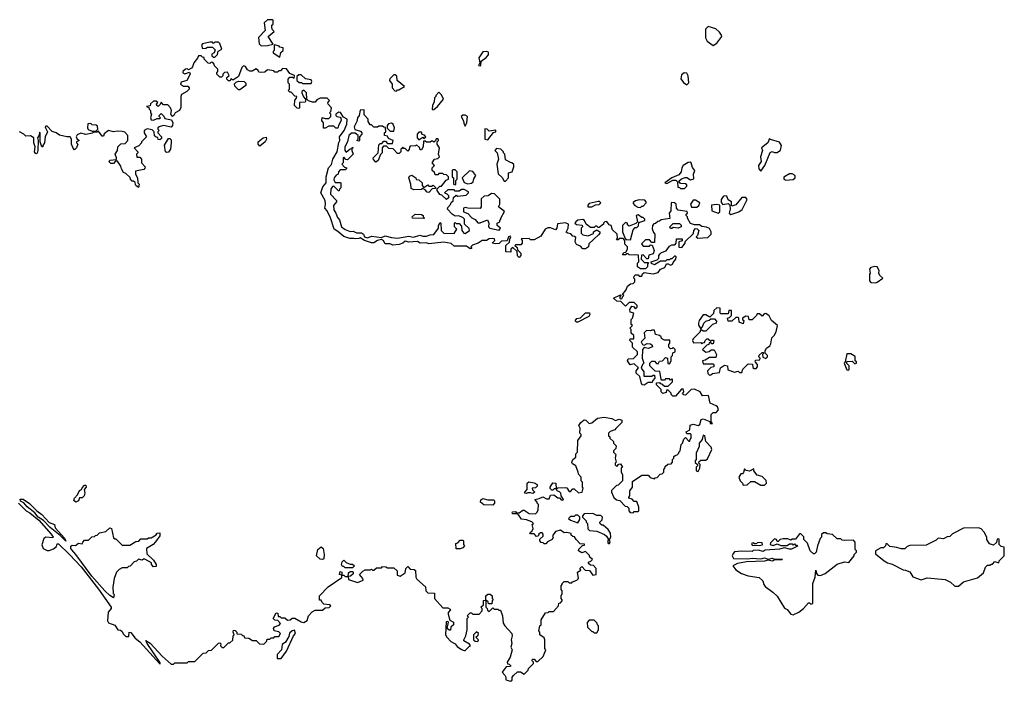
# Model space of a CAD drawing. Extents: x 2494118 to 2687960, y 757339 to 915227.
# Tile 228 of 256: x 2580916 to 2588780, y 840202 to 845490. Entities that reach past the tile are written whole.
import ezdxf

# ---------------------------------------------------------------- set-up
doc = ezdxf.new("R2010")
doc.units = 0

msp = doc.modelspace()

# ---------------------------------------------------------------- linework, layer by layer
at = {"layer": '0CON20XD'}
for points in [[(2582845, 845280), (2582895, 845282.5), (2582940, 845295), (2582900, 845355), (2582950, 845395), (2582935, 845410), (2582930, 845425), (2582930, 845445), (2582940, 845455), (2582940, 845485), (2582935, 845487.5), (2582895, 845490), (2582870, 845465), (2582877.5, 845402.5), (2582822.5, 845347.5), (2582828.3, 845298.3), (2582845, 845280)], [(2586455, 845282.5), (2586485, 845302.5), (2586523.3, 845355), (2586521.2, 845365), (2586505, 845389.2), (2586475, 845415.7), (2586413.9, 845436.1), (2586392.5, 845415), (2586393.6, 845343.6), (2586407, 845317), (2586455, 845282.5)], [(2582475, 845190), (2582497, 845213), (2582501.7, 845238.3), (2582530, 845255), (2582515, 845300), (2582505, 845310), (2582475, 845310), (2582465, 845300), (2582455, 845310), (2582435, 845310), (2582375, 845297.5), (2582367.5, 845285), (2582375, 845260), (2582401.7, 845261.7), (2582415, 845270), (2582455, 845270), (2582478.3, 845248.3), (2582470, 845225), (2582450, 845215), (2582451.7, 845201.7), (2582465, 845190), (2582475, 845190)], [(2582995, 845190), (2583003, 845227), (2583020, 845245), (2583020, 845265), (2582995, 845270), (2582988.3, 845278.3), (2582955, 845290), (2582950, 845285), (2582950, 845245), (2582940, 845235), (2582940, 845225), (2582995, 845190)], [(2585865, 843440), (2585885, 843440), (2585891.7, 843458.3), (2585905, 843470), (2585975, 843460), (2586015, 843470), (2586035, 843497.5), (2586069.3, 843510.7), (2586081.7, 843538.3), (2586095, 843540), (2586115, 843527.5), (2586130, 843535), (2586135, 843550), (2586157.5, 843575), (2586160, 843595), (2586155, 843600), (2586145, 843600), (2586125, 843580), (2586115, 843580), (2586105, 843570), (2586085, 843570), (2586075, 843560), (2586035, 843560), (2585985, 843530), (2585961.7, 843541.7), (2585960, 843555), (2586008.3, 843571.7), (2586020, 843585), (2586020, 843605), (2586031.7, 843618.3), (2586041.7, 843628.3), (2586078.3, 843641.7), (2586105, 843680), (2586125, 843690), (2586148.3, 843691.7), (2586160, 843705), (2586161.7, 843738.3), (2586208.3, 843738.3), (2586208.3, 843721.7), (2586180, 843715), (2586181.7, 843671.7), (2586205, 843670), (2586230, 843705), (2586231.7, 843718.3), (2586298.3, 843781.7), (2586300, 843805), (2586315, 843820), (2586328.3, 843818.3), (2586340, 843805), (2586330, 843765), (2586320, 843755), (2586333, 843743), (2586411.7, 843748.3), (2586440, 843775), (2586440, 843795), (2586425, 843820), (2586401.7, 843831.7), (2586365, 843837.5), (2586345, 843850), (2586305, 843850), (2586275, 843860), (2586250, 843905), (2586250, 843915), (2586240, 843925), (2586240, 843935), (2586250, 843945), (2586248.3, 843958.3), (2586175, 843967.5), (2586163, 843983), (2586160, 844015), (2586145, 844027.5), (2586125, 844030), (2586120, 844025), (2586117, 843963), (2586102.5, 843945), (2586108.3, 843901.7), (2586038.3, 843891.7), (2586025, 843880), (2586011.7, 843878.3), (2585995, 843860), (2585981.7, 843858.3), (2585970, 843845), (2585968.3, 843818.3), (2585978.3, 843788.3), (2585990, 843775), (2585985, 843710), (2585965, 843710), (2585945, 843730), (2585915, 843730), (2585882.5, 843697.5), (2585895, 843680), (2585945, 843680), (2585955, 843690), (2585968.3, 843688.3), (2585982.5, 843645), (2585975, 843620), (2585941.7, 843608.3), (2585935, 843580), (2585925, 843580), (2585895, 843610), (2585881.7, 843608.3), (2585880, 843575), (2585900, 843555), (2585905, 843550), (2585938.3, 843548.3), (2585930, 843535), (2585930, 843515), (2585915, 843500), (2585875, 843500), (2585850, 843515), (2585850, 843545), (2585860, 843555), (2585858.3, 843608.3), (2585785, 843610), (2585775, 843620), (2585765, 843620), (2585755, 843610), (2585731.7, 843611.7), (2585741.7, 843628.3), (2585758.3, 843631.7), (2585770, 843655), (2585770, 843675), (2585750, 843695), (2585750, 843725), (2585735, 843740), (2585705, 843740), (2585695, 843730), (2585681.7, 843731.7), (2585690, 843745), (2585687, 843777), (2585651.7, 843811.7), (2585640, 843845), (2585625, 843850), (2585605, 843877.5), (2585590, 843875), (2585580, 843865), (2585580, 843855), (2585545, 843830), (2585535, 843830), (2585525, 843840), (2585515, 843840), (2585505, 843830), (2585475, 843830), (2585440, 843855), (2585427.5, 843885), (2585413, 843893), (2585375, 843888.8), (2585357.5, 843875), (2585350, 843865), (2585363, 843853), (2585408.3, 843848.3), (2585410, 843835), (2585400, 843825), (2585400, 843785), (2585415, 843770), (2585457, 843763), (2585498.3, 843781.7), (2585500, 843795), (2585525, 843810), (2585550, 843795), (2585550, 843785), (2585538.3, 843771.7), (2585461.7, 843698.3), (2585460, 843675), (2585435, 843660), (2585415, 843660), (2585395, 843680), (2585363.6, 843693.6), (2585353.3, 843715), (2585358.3, 843748.3), (2585348.3, 843758.3), (2585335, 843760), (2585318.3, 843778.3), (2585293, 843783), (2585281.7, 843791.7), (2585297, 843823), (2585300, 843855), (2585275, 843866.2), (2585211.7, 843858.3), (2585207, 843823), (2585195, 843810), (2585155, 843827.5), (2585135, 843826.2), (2585113.9, 843816.1), (2585079.3, 843760.7), (2585025, 843730), (2584995, 843730), (2584985, 843740), (2584921.7, 843738.3), (2584930, 843725), (2584930, 843705), (2584918.3, 843691.7), (2584875, 843690), (2584870, 843685), (2584888.3, 843668.3), (2584891.7, 843651.7), (2584920, 843625), (2584920, 843605), (2584905, 843590), (2584893, 843603), (2584888.3, 843638.3), (2584855, 843670), (2584840, 843655), (2584838.3, 843631.7), (2584800, 843635), (2584800, 843685), (2584828.3, 843711.7), (2584830, 843735), (2584840, 843755), (2584835, 843760), (2584820, 843755), (2584808.3, 843721.7), (2584765, 843720), (2584745, 843702.5), (2584715, 843697.5), (2584690, 843705), (2584710, 843725), (2584708.3, 843738.3), (2584695, 843742.5), (2584665, 843738.8), (2584643.8, 843726.2), (2584610, 843725), (2584577, 843703), (2584531.7, 843688.3), (2584520, 843675), (2584528.3, 843661.7), (2584515, 843660), (2584485, 843680), (2584385, 843680), (2584361.7, 843701.7), (2584305, 843710.8), (2584185, 843697.5), (2584165, 843706.7), (2584115, 843703.3), (2584093, 843717), (2584025, 843713.3), (2583995, 843720), (2583975, 843703.3), (2583946.4, 843693.6), (2583897, 843687), (2583875, 843700), (2583835, 843700), (2583821.7, 843721.7), (2583805, 843733.3), (2583773.8, 843726.2), (2583745, 843707.5), (2583727, 843707), (2583670, 843725), (2583635, 843747.5), (2583625, 843740), (2583595, 843737.5), (2583585, 843742.5), (2583551.7, 843741.7), (2583505, 843756.7), (2583457.5, 843797.5), (2583427.5, 843815), (2583397.7, 843907.7), (2583372.5, 843962.5), (2583352.5, 843985), (2583358.8, 844015), (2583356.1, 844046.1), (2583322.5, 844105), (2583337.5, 844155), (2583363.3, 844185), (2583363.3, 844235), (2583383.3, 844305), (2583406.1, 844333.9), (2583418, 844375), (2583452, 844435), (2583465, 844507.5), (2583473.3, 844525), (2583470, 844555), (2583508, 844605), (2583529.2, 844655), (2583532.5, 844695), (2583501.7, 844711.7), (2583478.3, 844748.3), (2583465, 844750), (2583440, 844735), (2583440, 844725), (2583450, 844715), (2583475, 844710), (2583481.7, 844701.7), (2583482.5, 844685), (2583462.5, 844645), (2583458.3, 844621.7), (2583441.7, 844621.7), (2583425, 844640), (2583385, 844640), (2583355, 844622.5), (2583341.7, 844621.7), (2583342.5, 844665), (2583330, 844685), (2583331.7, 844708.3), (2583355, 844700), (2583385, 844700), (2583400, 844715), (2583400, 844735), (2583390, 844745), (2583400, 844755), (2583407.5, 844785), (2583380, 844815), (2583377.5, 844825), (2583390, 844845), (2583371.7, 844861.7), (2583315, 844862.5), (2583290.7, 844849.3), (2583275, 844830), (2583255, 844830), (2583222.5, 844842.5), (2583210, 844855), (2583207.5, 844905), (2583185, 844927.5), (2583170, 844915), (2583170, 844905), (2583183, 844873), (2583200, 844855), (2583200, 844835), (2583195, 844830), (2583151.7, 844828.3), (2583150, 844785), (2583145, 844780), (2583131.7, 844781.7), (2583110, 844805), (2583113, 844847), (2583128.3, 844861.7), (2583130, 844875), (2583115, 844880), (2583085, 844910), (2583075, 844910), (2583060, 844925), (2583070, 844935), (2583070, 844975), (2583060, 844985), (2583060, 845015), (2583075, 845030), (2583095, 845030), (2583108.3, 845021.7), (2583110, 845045), (2583075, 845060), (2583047, 845097), (2583015, 845100), (2582998.3, 845081.7), (2582985, 845080), (2582975, 845070), (2582955, 845070), (2582945, 845080), (2582895, 845090), (2582875, 845070), (2582845, 845067.5), (2582825, 845070), (2582820, 845085), (2582805, 845097.5), (2582771.7, 845078.3), (2582755, 845077.5), (2582735, 845090), (2582720, 845115), (2582705, 845120), (2582691.7, 845108.3), (2582663, 845037), (2582625, 845010), (2582615, 845010), (2582605, 845020), (2582598.3, 845001.7), (2582585, 845000), (2582570, 845015), (2582571.7, 845028.3), (2582590, 845045), (2582575, 845070), (2582551.7, 845068.3), (2582540, 845055), (2582538.3, 845041.7), (2582528.3, 845031.7), (2582515, 845030), (2582490, 845055), (2582490, 845065), (2582500, 845075), (2582500, 845095), (2582471.7, 845121.7), (2582470, 845135), (2582458.3, 845148.3), (2582445, 845150), (2582435, 845140), (2582421.7, 845141.7), (2582390, 845175), (2582388.3, 845188.3), (2582375, 845190), (2582365, 845200), (2582345, 845200), (2582336.7, 845183.3), (2582306.7, 845145), (2582297.1, 845112.9), (2582287.7, 845102.3), (2582265, 845090), (2582256.4, 845096.4), (2582240, 845095), (2582220, 845075), (2582220, 845065), (2582235, 845057.5), (2582271.7, 845071.7), (2582277.5, 845055), (2582250, 845005), (2582205, 844990), (2582200, 844975), (2582225, 844960), (2582258.3, 844958.3), (2582270, 844945), (2582270, 844935), (2582250, 844915), (2582208.3, 844891.7), (2582202.5, 844875), (2582203, 844787), (2582192.5, 844765), (2582157.5, 844745), (2582147.5, 844725), (2582135, 844717.5), (2582122.5, 844735), (2582127.5, 844765), (2582120, 844785), (2582098.3, 844808.3), (2582065, 844810), (2582045, 844830), (2582038.3, 844811.7), (2582025, 844800), (2582015, 844800), (2582010, 844815), (2582018.3, 844828.3), (2582005, 844840), (2581985, 844840), (2581961.7, 844818.3), (2581958.3, 844801.7), (2581930, 844795), (2581948.3, 844788.3), (2581950, 844775), (2581960, 844765), (2581960, 844745), (2581970, 844735), (2581960, 844705), (2581965, 844690), (2581985, 844687.5), (2582015, 844700), (2582035, 844700), (2582040, 844705), (2582030, 844715), (2582030, 844725), (2582045, 844740), (2582068.3, 844718.3), (2582075, 844700), (2582128.3, 844688.3), (2582140, 844665), (2582135.9, 844644.1), (2582125, 844630), (2582065, 844643.8), (2582030, 844635), (2582020, 844625), (2582020, 844615), (2582030, 844605), (2582020, 844595), (2582020, 844585), (2582050, 844555), (2582048.3, 844541.7), (2582035, 844530), (2582021.7, 844531.7), (2582018.3, 844548.3), (2582005, 844550), (2581991.7, 844561.7), (2581990, 844595), (2581975, 844610), (2581935, 844616.7), (2581910, 844605), (2581910, 844585), (2581930, 844555), (2581890, 844515), (2581890, 844505), (2581868.3, 844481.7), (2581830, 844465), (2581860, 844435), (2581860, 844425), (2581850, 844415), (2581851.7, 844391.7), (2581875, 844390), (2581890, 844375), (2581890, 844345), (2581917.5, 844315), (2581917, 844303), (2581907, 844293), (2581841.7, 844278.3), (2581840, 844255), (2581857, 844227), (2581860, 844185), (2581870, 844175), (2581865, 844150), (2581843.6, 844163.6), (2581841.7, 844171.7)], [(2584595, 845120), (2584600, 845125), (2584601.7, 845158.3), (2584643, 845187), (2584661.7, 845208.3), (2584660, 845230), (2584647, 845237), (2584615, 845232.5), (2584582.5, 845185), (2584590, 845145), (2584580, 845125), (2584595, 845120)], [(2583245, 844980), (2583250, 844995), (2583245, 845010), (2583198.3, 845018.3), (2583165, 845050), (2583145, 845050), (2583130, 845035), (2583130, 845005), (2583148.3, 844988.3), (2583167, 844987), (2583175, 844980), (2583245, 844980)], [(2583925, 844920), (2583935, 844930), (2583945, 844930), (2583990, 844955), (2583930, 845005), (2583928.3, 845038.3), (2583915, 845050), (2583905, 845050), (2583871.7, 845018.3), (2583870, 845005), (2583890, 844975), (2583890, 844945), (2583911.7, 844921.7), (2583925, 844920)], [(2586245, 844970), (2586260, 844985), (2586255, 845040), (2586245, 845062.5), (2586223.6, 845066.4), (2586201.7, 845048.3), (2586197, 845017), (2586217, 844987), (2586245, 844970)], [(2582675, 844930), (2582665, 844930), (2582635, 844960), (2582633, 844977), (2582645, 844990), (2582665, 844997.5), (2582710, 844995), (2582721.7, 844981.7), (2582722.5, 844965), (2582675, 844930)], [(2584215, 844770), (2584225, 844772.5), (2584253, 844797), (2584300, 844855), (2584285, 844890), (2584265, 844910), (2584240, 844885), (2584240, 844875), (2584230, 844865), (2584227, 844833), (2584212.5, 844805), (2584210, 844775), (2584215, 844770)], [(2583935, 843743.3), (2584025, 843760), (2584062.7, 843752.7), (2584112.5, 843767.5), (2584135, 843760), (2584165, 843760.8), (2584195, 843771.2), (2584225, 843773.3), (2584260, 843825), (2584260, 843845), (2584275, 843870), (2584280, 843865), (2584282.5, 843805), (2584305, 843783.8), (2584385, 843780), (2584407.5, 843815), (2584390, 843835), (2584390, 843865), (2584395, 843870), (2584402.5, 843862.5), (2584425, 843860), (2584445, 843840), (2584447.5, 843805), (2584463, 843783), (2584475, 843782.5), (2584510, 843805), (2584505, 843820), (2584470, 843855), (2584470, 843895), (2584455, 843910), (2584421.7, 843921.7), (2584395, 843920), (2584370, 843935), (2584332.5, 843975), (2584335, 843990), (2584358.3, 844011.7), (2584361.7, 844028.3), (2584378.3, 844041.7), (2584381.7, 844068.3), (2584401.7, 844088.3), (2584415, 844080), (2584481.7, 844088.3), (2584500, 844105), (2584500, 844115), (2584465, 844132.5), (2584445, 844132.5), (2584425, 844120), (2584395, 844120), (2584385, 844130), (2584335, 844130), (2584310, 844105), (2584328.3, 844098.3), (2584340, 844085), (2584340, 844065), (2584325, 844052.5), (2584288.3, 844088.3), (2584271.7, 844091.7), (2584250, 844125), (2584251.7, 844138.3), (2584271.7, 844158.3), (2584285, 844160), (2584323.6, 844206.4), (2584340, 844215), (2584340, 844235), (2584325, 844250), (2584303, 844253), (2584295, 844260), (2584265, 844260), (2584255, 844250), (2584235, 844250), (2584228.3, 844268.3), (2584210, 844285), (2584210, 844305), (2584230, 844325), (2584210, 844345), (2584230, 844375), (2584255, 844380), (2584270, 844395), (2584260, 844415), (2584270, 844465), (2584250, 844495), (2584250, 844515), (2584260, 844525), (2584258.3, 844538.3), (2584241.7, 844538.3), (2584238.3, 844521.7), (2584225, 844510), (2584215, 844520), (2584205, 844520), (2584195, 844510), (2584165, 844510), (2584155, 844520), (2584141.7, 844518.3), (2584140, 844475), (2584125, 844450), (2584115, 844450), (2584108.3, 844468.3), (2584085, 844490), (2584077.5, 844482.5), (2584035, 844480), (2584028.3, 844471.7), (2584027.5, 844452.5), (2584015, 844440), (2583995, 844460), (2583985, 844460), (2583975, 844470), (2583968.3, 844461.7), (2583960, 844455), (2583960, 844435), (2583948.3, 844421.7), (2583935, 844420), (2583898.3, 844458.3), (2583865, 844460), (2583845, 844480), (2583821.7, 844478.3), (2583810, 844465), (2583810, 844425), (2583798.3, 844411.7), (2583780, 844365), (2583761.7, 844351.7), (2583741.7, 844371.7), (2583740, 844385), (2583780, 844425), (2583785, 844490), (2583795, 844500), (2583808.3, 844501.7), (2583825, 844520), (2583838.3, 844518.3), (2583855, 844500), (2583895, 844500), (2583900, 844525), (2583861.7, 844541.7), (2583855, 844560), (2583830, 844565), (2583830, 844585), (2583840, 844595), (2583838.3, 844628.3), (2583825, 844630), (2583815, 844640), (2583785, 844640), (2583775, 844630), (2583745, 844630), (2583725, 844650), (2583715, 844650), (2583700, 844675), (2583700, 844695), (2583668.3, 844728.3), (2583668.3, 844768.3), (2583634.3, 844765.7), (2583627.5, 844725), (2583613.3, 844705), (2583608.8, 844675), (2583588.8, 844635), (2583593.6, 844613.6), (2583638.3, 844598.3), (2583650, 844585), (2583650, 844575), (2583630, 844555), (2583630, 844525), (2583625, 844520), (2583610, 844525), (2583620, 844535), (2583620, 844565), (2583595, 844582.5), (2583565, 844583.8), (2583545, 844563.8), (2583534, 844515), (2583512, 844475), (2583513.3, 844443.3), (2583525, 844430), (2583555, 844457.5), (2583570, 844460), (2583575, 844470), (2583580, 844465), (2583570, 844460), (2583570, 844445), (2583580, 844415), (2583535, 844370), (2583521.7, 844371.7), (2583505, 844390), (2583500, 844385), (2583500, 844345), (2583490, 844335), (2583511.7, 844311.7), (2583530, 844305), (2583515, 844290), (2583475, 844290), (2583462.5, 844275), (2583460, 844255), (2583445, 844247.5), (2583426.7, 844225), (2583425, 844210), (2583435, 844190), (2583475, 844190), (2583480, 844185), (2583480, 844145), (2583470, 844135), (2583468.3, 844121.7), (2583461.7, 844121.7), (2583425, 844160), (2583413.6, 844156.4), (2583400, 844135), (2583397.5, 844095), (2583447.5, 844045), (2583447.5, 844035), (2583423.3, 844005), (2583425, 843970), (2583442.5, 843945), (2583455, 843910), (2583471.7, 843891.7), (2583486.7, 843835), (2583515, 843813.3), (2583555, 843797.5), (2583579.3, 843799.3), (2583605, 843786.7), (2583646.4, 843786.4), (2583662.5, 843775), (2583670, 843755), (2583695, 843747.5), (2583725, 843760), (2583805, 843748.8), (2583835, 843763.8), (2583885, 843748.8), (2583935, 843743.3)], [(2584475, 844640), (2584487.5, 844665), (2584492.5, 844715), (2584475, 844727.5), (2584455, 844727.5), (2584442.5, 844715), (2584461.7, 844681.7), (2584463, 844663), (2584475, 844640)], [(2581525, 844600), (2581540, 844615), (2581538.3, 844638.3), (2581527.5, 844647.5), (2581495, 844650), (2581485, 844660), (2581461.7, 844658.3), (2581457.5, 844625), (2581463.6, 844613.6), (2581495, 844600), (2581525, 844600)], [(2583905, 844600), (2583910, 844625), (2583900, 844655), (2583885, 844662.5), (2583861.7, 844658.3), (2583850, 844645), (2583851.7, 844621.7), (2583875, 844600), (2583905, 844600)], [(2581841.7, 844171.7), (2581838.3, 844188.3), (2581825, 844200), (2581815, 844200), (2581800, 844215), (2581798.3, 844228.3), (2581765, 844260), (2581745, 844270), (2581728.3, 844298.3), (2581725, 844320), (2581698.3, 844358.3), (2581681.7, 844358.3), (2581665, 844340), (2581645, 844340), (2581630, 844355), (2581635, 844367.5), (2581688.3, 844371.7), (2581690, 844385), (2581677.5, 844415), (2581697.5, 844445), (2581700, 844475), (2581723, 844497), (2581758.3, 844501.7), (2581780, 844525), (2581780, 844565), (2581755, 844590), (2581735, 844597.5), (2581695, 844600), (2581665, 844593.3), (2581625, 844603.8), (2581591.7, 844578.3), (2581585, 844560), (2581575, 844560), (2581545, 844600), (2581535, 844590), (2581505, 844590), (2581497, 844583), (2581445, 844572.5), (2581405, 844583.3), (2581375, 844570), (2581367.5, 844555), (2581371.7, 844541.7), (2581390, 844525), (2581370, 844515), (2581370, 844505), (2581380, 844495), (2581370, 844465), (2581355, 844450), (2581343, 844463), (2581330, 844495), (2581330, 844535), (2581320, 844555), (2581293.9, 844553.9), (2581235, 844566.7), (2581207, 844587), (2581175, 844597.5), (2581135, 844640), (2581125, 844640), (2581120, 844635), (2581122.5, 844625), (2581137.5, 844595), (2581120, 844555), (2581113.3, 844505), (2581100, 844485), (2581100, 844475), (2581093, 844473), (2581080, 844515), (2581080, 844585), (2581075, 844590), (2581071.7, 844568.3), (2581057.5, 844545), (2581063.6, 844523.6), (2581061.2, 844445), (2581055, 844422.5), (2581045, 844417.5), (2581033.8, 844435), (2581038.8, 844475), (2581028.8, 844505), (2581030, 844545), (2581001.7, 844561.7), (2580965, 844560), (2580950, 844575), (2580915, 844592.5)], [(2584105, 844530), (2584135, 844550), (2584145, 844540), (2584160, 844555), (2584148.3, 844568.3), (2584131.7, 844571.7), (2584125, 844590), (2584105, 844590), (2584090, 844575), (2584090, 844545), (2584105, 844530)], [(2584655, 844530), (2584701.7, 844588.3), (2584720, 844595), (2584718.3, 844608.3), (2584665, 844600), (2584650, 844615), (2584631.7, 844618.3), (2584630, 844535), (2584655, 844530)], [(2582088.3, 844428.3), (2582080, 844435), (2582073.8, 844486.2), (2582105, 844540), (2582115, 844540), (2582125, 844530), (2582126.4, 844506.4), (2582120, 844455), (2582105, 844430), (2582088.3, 844428.3)], [(2582835, 844480), (2582820, 844495), (2582820, 844515), (2582860, 844545), (2582885, 844550), (2582887.5, 844535), (2582877.5, 844515), (2582835, 844480)], [(2586835, 844280), (2586866.2, 844323.8), (2586910.7, 844429.3), (2586925, 844437.5), (2586945, 844427.5), (2586965, 844427.5), (2586993.6, 844446.4), (2587001.2, 844485), (2586985, 844510), (2586912.5, 844532.5), (2586905, 844540), (2586892.5, 844505), (2586840, 844465), (2586847.5, 844445), (2586832.5, 844395), (2586837, 844357), (2586817.5, 844325), (2586818.3, 844298.3), (2586835, 844280)], [(2584795, 844200), (2584820, 844225), (2584820, 844265), (2584850, 844275), (2584862.5, 844315), (2584861.7, 844331.7), (2584847, 844347), (2584835, 844347.5), (2584795, 844370), (2584790, 844415), (2584780, 844425), (2584780, 844435), (2584760, 844455), (2584725, 844460), (2584710, 844445), (2584730, 844425), (2584740, 844375), (2584726.7, 844335), (2584738.3, 844258.3), (2584769.3, 844229.3), (2584785, 844200), (2584795, 844200)], [(2586225, 844140), (2586245, 844160), (2586245, 844170), (2586235, 844177.5), (2586195, 844180), (2586181.7, 844198.3), (2586203, 844217), (2586230.7, 844229.3), (2586245, 844227.5), (2586275, 844210), (2586301.7, 844218.3), (2586297.5, 844255), (2586307.5, 844285), (2586289.3, 844309.3), (2586280, 844345), (2586270, 844350), (2586255, 844348.6), (2586216, 844325), (2586204, 844305), (2586200, 844275), (2586179.3, 844250.7), (2586123.9, 844226.1), (2586070, 844185), (2586085, 844180), (2586133, 844207), (2586157, 844207), (2586170, 844195), (2586171.7, 844151.7), (2586185, 844150), (2586195, 844140), (2586225, 844140)], [(2584395, 844170), (2584400, 844175), (2584400, 844205), (2584410, 844215), (2584410, 844275), (2584395, 844290), (2584375, 844290), (2584370, 844285), (2584370, 844235), (2584380, 844225), (2584380, 844175), (2584395, 844170)], [(2584495, 844177.5), (2584525, 844182.5), (2584537, 844193), (2584543, 844217), (2584560, 844245), (2584535, 844277.5), (2584508.3, 844281.7), (2584450, 844225), (2584465, 844190), (2584495, 844177.5)], [(2587035, 844207.5), (2587095, 844212.5), (2587110, 844225), (2587110, 844245), (2587087, 844257), (2587065, 844257.5), (2587018.3, 844231.7), (2587020, 844215), (2587035, 844207.5)], [(2584185, 844110), (2584171.7, 844111.7), (2584155, 844130), (2584135, 844140), (2584125, 844132.5), (2584065, 844130), (2584041.7, 844141.7), (2584040, 844175), (2584023.3, 844225), (2584030.7, 844239.3), (2584047, 844247), (2584080, 844225), (2584081.7, 844211.7), (2584105, 844210), (2584130, 844185), (2584130, 844165), (2584145, 844150), (2584175, 844170), (2584185, 844160), (2584205, 844160), (2584218.3, 844168.3), (2584238.3, 844148.3), (2584238.3, 844141.7), (2584211.7, 844138.3), (2584185, 844110)], [(2584745, 843808.8), (2584756.7, 843825), (2584730, 843845), (2584730, 843865), (2584750, 843875), (2584750, 843885), (2584760, 843895), (2584760, 843905), (2584787.5, 843957.5), (2584740, 843995), (2584750, 844015), (2584750, 844055), (2584708.3, 844098.3), (2584685, 844100), (2584657, 844083), (2584625, 844080), (2584601.7, 844058.3), (2584602.5, 843995), (2584595, 843980), (2584495, 843982.5), (2584475, 843990), (2584460, 843985), (2584460, 843955), (2584495, 843940), (2584527, 843907), (2584553, 843893), (2584575, 843867.5), (2584595, 843867.5), (2584651.7, 843891.7), (2584662.5, 843865), (2584660, 843835), (2584670, 843825), (2584745, 843808.8)], [(2585485, 843993.8), (2585515, 844010), (2585545, 844013.8), (2585557, 844027), (2585547, 844037), (2585535, 844037.5), (2585465, 844020), (2585453.3, 844006.7), (2585452.5, 843995), (2585485, 843993.8)], [(2585875, 843990), (2585885, 844000), (2585895, 844000), (2585920, 844025), (2585920, 844035), (2585908.3, 844048.3), (2585865, 844050), (2585835, 844042.5), (2585815, 844030), (2585815, 844020), (2585830, 844005), (2585853, 843993), (2585875, 843990)], [(2586281.7, 843991.7), (2586325, 843992.5), (2586340, 844005), (2586347.5, 844025), (2586315, 844047.5), (2586295, 844047.5), (2586272.5, 844015), (2586281.7, 843991.7)], [(2586495, 843942.5), (2586506.7, 843955), (2586508.3, 844008.3), (2586485, 844012.5), (2586441.7, 844008.3), (2586443.6, 843963.6), (2586495, 843942.5)], [(2586595, 843932.5), (2586660, 843955), (2586686.4, 843973.6), (2586727.5, 844052.5), (2586715, 844070), (2586685, 844070), (2586635, 844010), (2586605, 844000), (2586600, 844005), (2586600, 844035), (2586575, 844050), (2586565, 844080), (2586545, 844082.5), (2586533.6, 844076.4), (2586518.3, 844051.7), (2586518.3, 844028.3), (2586533.3, 844013.3), (2586575, 844020), (2586588.3, 844008.3), (2586590, 843975), (2586582.5, 843945), (2586595, 843932.5)], [(2584145, 843900), (2584052.5, 843902.5), (2584050, 843915), (2584073.6, 843936.4), (2584125, 843932.5), (2584140, 843925), (2584140, 843915), (2584150, 843905), (2584145, 843900)], [(2585795, 843730), (2585815, 843810), (2585831.7, 843828.3), (2585845, 843830), (2585858.3, 843841.7), (2585861.7, 843868.3), (2585910, 843885), (2585910, 843895), (2585895, 843910), (2585885, 843910), (2585855, 843930), (2585840, 843925), (2585850, 843875), (2585838.3, 843861.7), (2585785, 843840), (2585771.7, 843851.7), (2585770, 843865), (2585755, 843870), (2585730, 843845), (2585730, 843795), (2585751.7, 843741.7), (2585762.5, 843732.5), (2585795, 843730)], [(2586125, 843820), (2586115, 843820), (2586110, 843835), (2586135, 843860), (2586185, 843860), (2586198.3, 843848.3), (2586200, 843835), (2586175, 843823.3), (2586135, 843830), (2586125, 843820)], [(2587755, 843387.5), (2587765, 843393.3), (2587810, 843425), (2587786.4, 843446.4), (2587777.5, 843465), (2587780, 843485), (2587765.8, 843515.8), (2587745, 843518), (2587715, 843510), (2587703.3, 843495), (2587707.5, 843465), (2587702.5, 843455), (2587703, 843403), (2587715, 843390), (2587755, 843387.5)], [(2584835, 840202.5), (2584848.3, 840211.7), (2584850, 840235), (2584860.7, 840249.3), (2584893, 840277), (2584915, 840277.5), (2584945, 840260), (2584978.3, 840291.7), (2584980, 840305), (2585020, 840345), (2585020, 840355), (2585010, 840365), (2585011.7, 840378.3), (2585025, 840380), (2585041.7, 840361.7), (2585055, 840360), (2585098.3, 840401.7), (2585117.5, 840455), (2585110, 840465), (2585110, 840535), (2585105, 840550), (2585070, 840575), (2585070, 840595), (2585062.5, 840605), (2585070, 840645), (2585080, 840655), (2585080, 840695), (2585115, 840750), (2585137, 840753), (2585145, 840760), (2585178.3, 840761.7), (2585220, 840805), (2585221.7, 840828.3), (2585235, 840830), (2585250, 840845), (2585250, 840855), (2585240, 840865), (2585240, 840885), (2585250, 840905), (2585250, 840925), (2585240, 840935), (2585240, 840965), (2585250, 840975), (2585250, 840985), (2585265, 841000), (2585295, 841000), (2585305, 840990), (2585325, 840990), (2585331.7, 840998.3), (2585365, 841010), (2585380, 841025), (2585370, 841075), (2585398.3, 841091.7), (2585390, 841105), (2585405, 841120), (2585431.7, 841091.7), (2585468.3, 841088.3), (2585495, 841050), (2585520, 841055), (2585520, 841105), (2585498.3, 841128.3), (2585475, 841130), (2585460, 841145), (2585460, 841155), (2585478.3, 841161.7), (2585490, 841175), (2585470, 841195), (2585468.3, 841208.3), (2585435, 841240), (2585405, 841230), (2585380, 841245), (2585381.7, 841258.3), (2585411.7, 841288.3), (2585428.3, 841291.7), (2585428.3, 841298.3), (2585391.7, 841301.7), (2585360, 841335), (2585348.3, 841358.3), (2585335, 841360), (2585321.7, 841371.7), (2585320, 841385), (2585285, 841392.5), (2585265, 841390), (2585235, 841410), (2585195, 841400), (2585172.5, 841365), (2585177.5, 841355), (2585170, 841335), (2585131.7, 841318.3), (2585118.3, 841301.7), (2585105, 841300), (2585098.3, 841308.3), (2585081.7, 841311.7), (2585070, 841325), (2585071.7, 841338.3), (2585098.3, 841361.7), (2585098.3, 841378.3), (2585088.3, 841388.3), (2585075, 841390), (2585061.7, 841378.3), (2585058.3, 841361.7), (2585045, 841360), (2585025, 841380), (2584995, 841380), (2584991.7, 841388.3), (2585010, 841405), (2585017, 841423), (2585010, 841455), (2585020, 841465), (2585007, 841477), (2584965, 841492.5), (2584925, 841497.5), (2584895, 841540), (2584855, 841540), (2584850, 841545), (2584853, 841557), (2584875, 841560), (2584881.7, 841551.7), (2584905, 841550), (2584935, 841570), (2584945, 841570), (2584985, 841542.5), (2585035, 841540), (2585050, 841555), (2585057, 841573), (2585060, 841615), (2585050, 841625), (2585050, 841635), (2585030, 841655), (2585065, 841662.5), (2585095, 841677.5), (2585125, 841660), (2585145, 841660), (2585155, 841690), (2585181.7, 841691.7), (2585215, 841670), (2585228.3, 841668.3), (2585241.7, 841651.7), (2585255, 841650), (2585260, 841655), (2585240, 841685), (2585237.5, 841705), (2585226.4, 841716.4), (2585210, 841725), (2585200, 841740), (2585185, 841740), (2585175, 841730), (2585165, 841730), (2585153, 841743), (2585152.5, 841755), (2585175, 841790), (2585197, 841787), (2585200, 841740), (2585215, 841750), (2585275, 841752.5), (2585285, 841750), (2585305, 841720), (2585315, 841720), (2585335, 841740), (2585345, 841740), (2585378.3, 841708.3), (2585407.5, 841715), (2585417.5, 841745), (2585410, 841755), (2585410, 841795), (2585400, 841805), (2585400, 841835), (2585378.3, 841858.3), (2585377.5, 841875), (2585357.5, 841925), (2585330.7, 841940.7), (2585326.7, 841955), (2585333.6, 841976.4), (2585357.5, 841995), (2585358.3, 842021.7), (2585370, 842035), (2585373, 842127), (2585400, 842165), (2585400, 842175), (2585390, 842185), (2585392.5, 842225), (2585383, 842247), (2585398.3, 842271.7), (2585425, 842292.5), (2585438.3, 842288.3), (2585465, 842262.5), (2585485, 842267.5), (2585530, 842305), (2585585, 842312.5), (2585645, 842302.5), (2585675, 842287.5), (2585705, 842296.7), (2585725, 842290), (2585725, 842270), (2585678.3, 842221.7), (2585668.3, 842211.7), (2585631.7, 842198.3), (2585620, 842185), (2585620, 842165), (2585630, 842155), (2585630, 842145), (2585658.3, 842118.3), (2585660, 842105), (2585680, 842085), (2585677, 842063), (2585660, 842045), (2585660, 842035), (2585677.5, 842015), (2585673.3, 841985), (2585680, 841955), (2585672.5, 841945), (2585673, 841933), (2585685, 841920), (2585701.7, 841938.3), (2585715, 841940), (2585730, 841915), (2585720, 841905), (2585720, 841875), (2585730, 841855), (2585730, 841805), (2585695, 841770), (2585681.7, 841768.3), (2585643, 841727), (2585643, 841713), (2585661.7, 841671.7), (2585681.7, 841651.7), (2585708.3, 841648.3), (2585751.7, 841601.7), (2585768.3, 841598.3), (2585780, 841585), (2585780, 841565), (2585791.7, 841551.7), (2585815, 841550), (2585825, 841560), (2585855, 841560), (2585860, 841565), (2585860, 841595), (2585845, 841640), (2585825, 841640), (2585808.3, 841658.3), (2585780, 841665), (2585780, 841675), (2585790, 841685), (2585790, 841725), (2585810, 841755), (2585811.7, 841798.3), (2585885, 841850), (2585935, 841850), (2585951.7, 841831.7), (2585985, 841820), (2585991.7, 841828.3), (2586008.3, 841831.7), (2586031.7, 841858.3), (2586048.3, 841861.7), (2586060, 841875), (2586060, 841895), (2586070, 841905), (2586071.7, 841918.3), (2586091.7, 841938.3), (2586118.3, 841941.7), (2586130, 841955), (2586130, 841975), (2586140, 841985), (2586141.7, 841998.3), (2586151.7, 842008.3), (2586168.3, 842011.7), (2586180, 842025), (2586180, 842035), (2586190, 842045), (2586200, 842095), (2586210, 842105), (2586221.7, 842138.3), (2586235, 842150), (2586261.7, 842121.7), (2586268.3, 842121.7), (2586270, 842135), (2586280, 842145), (2586280, 842175), (2586275, 842180), (2586245, 842180), (2586240, 842195), (2586268.3, 842211.7), (2586271.7, 842248.3), (2586295, 842257.5), (2586335, 842247.5), (2586347.5, 842255), (2586360, 842295), (2586375, 842300), (2586428.3, 842278.3), (2586431.7, 842261.7), (2586448.3, 842261.7), (2586440, 842275), (2586440, 842335), (2586455, 842350), (2586478.3, 842351.7), (2586497, 842373), (2586490, 842395), (2586480, 842405), (2586430, 842425), (2586417.5, 842487.5), (2586370, 842485), (2586350, 842515), (2586305, 842537.5), (2586280, 842535), (2586235, 842490), (2586221.7, 842491.7), (2586210, 842505), (2586220, 842515), (2586215, 842540), (2586201.7, 842538.3), (2586155, 842480), (2586131.7, 842481.7), (2586120, 842495), (2586120, 842505), (2586095, 842530), (2586081.7, 842528.3), (2586078.3, 842511.7), (2586051.7, 842501.7), (2586040, 842515), (2586040, 842535), (2586001.7, 842571.7), (2586001.7, 842588.3), (2586025, 842590), (2586031.7, 842581.7), (2586045, 842580), (2586065, 842560), (2586095, 842560), (2586130, 842595), (2586130, 842615), (2586125, 842620), (2586115, 842610), (2586105, 842620), (2586075, 842620), (2586065, 842610), (2586045, 842610), (2586038.3, 842618.3), (2586028.3, 842678.3), (2585995, 842680), (2585990, 842685), (2585950, 842725), (2585950, 842745), (2585965, 842760), (2585985, 842760), (2586001.7, 842741.7), (2586015, 842740), (2586025, 842760), (2586050, 842765), (2586075, 842790), (2586090, 842785), (2586091.7, 842741.7), (2586105, 842740), (2586120, 842765), (2586120, 842795), (2586130, 842805), (2586131.7, 842828.3), (2586150, 842835), (2586150, 842855), (2586135, 842870), (2586128.3, 842861.7), (2586115, 842860), (2586101.7, 842871.7), (2586100, 842895), (2586110, 842905), (2586108.3, 842928.3), (2586065, 842930), (2586041.7, 842941.7), (2586040, 842955), (2586027, 842967), (2585993, 842973), (2585985, 843010), (2585965, 843010), (2585955, 843002.5), (2585923, 843007), (2585903, 842987), (2585910, 842945), (2585880, 842915), (2585890, 842895), (2585905, 842890), (2585928.3, 842901.7), (2585955, 842900), (2585968.3, 842888.3), (2585970, 842875), (2585935, 842862.5), (2585905, 842870), (2585890, 842855), (2585887.5, 842785), (2585900, 842745), (2585890, 842735), (2585880, 842705), (2585900, 842675), (2585901.7, 842641.7), (2585965, 842640), (2585975, 842650), (2585985, 842650), (2585990, 842625), (2585970, 842605), (2585968.3, 842591.7), (2585935, 842590), (2585905, 842570), (2585891.7, 842571.7), (2585883, 842583), (2585868.3, 842638.3), (2585840, 842665), (2585840, 842685), (2585858.3, 842708.3), (2585825, 842740), (2585792.5, 842732.5), (2585770, 842765), (2585775, 842780), (2585818.3, 842781.7), (2585850, 842815), (2585850, 842835), (2585811.7, 842871.7), (2585810, 842905), (2585790, 842925), (2585791.7, 842938.3), (2585820, 842940), (2585820, 842965), (2585800, 842985), (2585800, 843015), (2585790, 843025), (2585810, 843045), (2585800, 843055), (2585800, 843095), (2585810, 843105), (2585820, 843145), (2585791.7, 843151.7), (2585790, 843175), (2585805, 843200), (2585818.3, 843198.3), (2585835, 843180), (2585847, 843193), (2585847.5, 843205), (2585825, 843230), (2585785, 843230), (2585755, 843200), (2585718.3, 843238.3), (2585685, 843240), (2585660, 843265), (2585715, 843290), (2585720, 843285), (2585710, 843275), (2585710, 843265), (2585715, 843260), (2585728.3, 843261.7), (2585730, 843275), (2585740, 843285), (2585730, 843295), (2585758.8, 843331.2), (2585770.7, 843359.3), (2585795, 843380), (2585817, 843383), (2585830, 843395), (2585830, 843415), (2585822.5, 843425), (2585825, 843440), (2585835, 843450), (2585855, 843450), (2585865, 843440)], [(2586425, 842650), (2586435, 842652.5), (2586448.3, 842661.7), (2586505, 842670), (2586513, 842707), (2586545, 842730), (2586570, 842725), (2586571.7, 842691.7), (2586625, 842672.5), (2586655, 842680), (2586665, 842670), (2586685, 842670), (2586691.7, 842698.3), (2586735, 842740), (2586768.3, 842738.3), (2586771.7, 842711.7), (2586783, 842703), (2586798.3, 842701.7), (2586810, 842715), (2586810, 842735), (2586791.7, 842751.7), (2586790, 842765), (2586795, 842770), (2586828.3, 842771.7), (2586830, 842785), (2586820, 842795), (2586821.7, 842808.3), (2586845, 842830), (2586855, 842830), (2586860, 842825), (2586850, 842815), (2586851.7, 842791.7), (2586875, 842782.5), (2586890, 842795), (2586890, 842805), (2586870, 842825), (2586870, 842845), (2586880, 842865), (2586906.4, 842883.6), (2586915, 842900), (2586923, 842947), (2586943, 842967), (2586958.8, 842995), (2586967.5, 843045), (2586920, 843085), (2586903, 843123), (2586875, 843142.5), (2586861.7, 843138.3), (2586845, 843120), (2586825, 843140), (2586805, 843140), (2586800, 843125), (2586765, 843090), (2586741.7, 843091.7), (2586738.3, 843118.3), (2586715, 843120), (2586690, 843105), (2586690, 843095), (2586700, 843085), (2586695, 843060), (2586661.7, 843071.7), (2586660, 843105), (2586655, 843110), (2586635, 843110), (2586605, 843080), (2586575, 843080), (2586570, 843105), (2586585, 843110), (2586600, 843125), (2586600, 843165), (2586580, 843165), (2586575, 843140), (2586515, 843140), (2586510, 843145), (2586510, 843185), (2586485, 843187.5), (2586460, 843165), (2586458.3, 843141.7), (2586428.3, 843111.7), (2586395, 843130), (2586375, 843130), (2586342.5, 843085), (2586337.5, 843065), (2586338.3, 843048.3), (2586355, 843020), (2586370, 843035), (2586380, 843065), (2586395, 843080), (2586421.7, 843088.3), (2586435, 843100), (2586465, 843100), (2586481.7, 843081.7), (2586480, 843065), (2586450, 843055), (2586395, 843000), (2586375, 843000), (2586365, 843010), (2586351.7, 843008.3), (2586350, 842995), (2586295, 842940), (2586290, 842925), (2586298.3, 842908.3), (2586355, 842910), (2586365, 842900), (2586371.7, 842908.3), (2586385, 842910), (2586390, 842925), (2586405, 842940), (2586415, 842940), (2586435, 842920), (2586445, 842927.5), (2586455, 842930), (2586460, 842925), (2586455, 842900), (2586445, 842900), (2586435, 842910), (2586421.7, 842908.3), (2586420, 842895), (2586405, 842890), (2586370, 842855), (2586395, 842832.5), (2586421.7, 842838.3), (2586438.3, 842851.7), (2586461.7, 842851.7), (2586482.5, 842815), (2586475, 842790), (2586425, 842790), (2586391.7, 842768.3), (2586370, 842765), (2586375, 842740), (2586455, 842740), (2586460, 842735), (2586460, 842715), (2586435, 842710), (2586410, 842685), (2586411.7, 842661.7), (2586425, 842650)], [(2585375, 843072.5), (2585363, 843073), (2585353, 843083), (2585365, 843102.5), (2585395, 843107.5), (2585435, 843146.2), (2585466.4, 843146.4), (2585470, 843135), (2585463, 843117), (2585375, 843072.5)], [(2587535, 842690), (2587540, 842695), (2587540, 842725), (2587521.7, 842741.7), (2587521.7, 842758.3), (2587565, 842760), (2587585, 842740), (2587600, 842745), (2587600, 842755), (2587590, 842765), (2587588.3, 842798.3), (2587555, 842820), (2587521.7, 842818.3), (2587510, 842755), (2587500, 842745), (2587521.7, 842691.7), (2587535, 842690)], [(2586335, 841880), (2586347.5, 841905), (2586350, 841935), (2586340, 841945), (2586341.7, 841958.3), (2586355, 841970), (2586395, 841970), (2586409.3, 841980.7), (2586443.8, 842055), (2586440, 842075), (2586395, 842120), (2586387.5, 842165), (2586375, 842170), (2586367.5, 842135), (2586343.6, 842106.4), (2586341.7, 842078.3), (2586318.8, 842025), (2586320, 841975), (2586310, 841965), (2586311.7, 841951.7), (2586330, 841935), (2586330, 841925), (2586320, 841915), (2586320, 841885), (2586335, 841880)], [(2586865, 841770), (2586880, 841785), (2586878.3, 841808.3), (2586845, 841840), (2586805, 841850), (2586780, 841885), (2586780, 841900), (2586745, 841882.5), (2586718.3, 841888.3), (2586705, 841900), (2586698.3, 841871.7), (2586688.3, 841861.7), (2586675, 841860), (2586660, 841835), (2586670, 841805), (2586690, 841785), (2586695, 841770), (2586727, 841773), (2586755, 841800), (2586785, 841800), (2586835, 841770), (2586865, 841770)], [(2581365, 841633.3), (2581348.3, 841648.3), (2581353, 841667), (2581378.3, 841691.7), (2581393.6, 841726.4), (2581410, 841735), (2581415, 841750), (2581435, 841770), (2581445, 841770), (2581447, 841753), (2581430, 841735), (2581437.5, 841705), (2581430, 841685), (2581415, 841670), (2581395, 841670), (2581386.4, 841643.6), (2581365, 841633.3)], [(2585015, 841702.5), (2584995, 841710), (2584975, 841710), (2584965, 841702.5), (2584950, 841705), (2584950, 841715), (2584970, 841735), (2584970, 841785), (2584983, 841797), (2585025, 841790), (2585050, 841775), (2585048.3, 841761.7), (2585035, 841750), (2585010, 841745), (2585011.7, 841731.7), (2585030, 841715), (2585015, 841702.5)], [(2581285, 841322.5), (2581238.3, 841368.3), (2581160.5, 841430.5), (2581106.4, 841486.4), (2581063.3, 841513.3), (2581038, 841548), (2580975, 841597.5), (2580949.3, 841629.3), (2580923.3, 841643.3), (2580920.7, 841659.3), (2580945, 841657.5), (2580995, 841623.3), (2581053.9, 841563.9), (2581093.3, 841535), (2581151.2, 841471.2), (2581193.3, 841455), (2581199.3, 841429.3), (2581275, 841346.7), (2581285, 841322.5)], [(2584695, 841610), (2584623, 841613), (2584597.5, 841635), (2584598.3, 841651.7), (2584615, 841662.5), (2584655, 841652.5), (2584701.7, 841651.7), (2584707.5, 841645), (2584707.5, 841625), (2584695, 841610)], [(2580906.7, 841626.7), (2580967.5, 841565), (2580998.3, 841548.3), (2581069.3, 841489.3), (2581168.8, 841378.8), (2581182.5, 841355), (2581180, 841350), (2581125, 841353.8), (2581110, 841345), (2581093.6, 841293.6), (2581102.5, 841265), (2581135, 841247.5), (2581151.7, 841248.3), (2581185, 841260), (2581209.3, 841280.7), (2581215, 841300), (2581225, 841300), (2581315, 841216.7), (2581407, 841117), (2581545, 840938.8), (2581646.2, 840795), (2581647.5, 840785), (2581622.5, 840755), (2581617.5, 840685), (2581625, 840670), (2581675, 840650), (2581700, 840615), (2581721.7, 840611.7), (2581733, 840603), (2581745, 840580), (2581765, 840560), (2581788.3, 840561.7), (2581790, 840595), (2581805, 840592.5), (2581838.3, 840548.3), (2581876.9, 840516.9), (2582035, 840342.5), (2582040, 840345), (2582036.7, 840355), (2581933.3, 840505), (2581925, 840530), (2581957.7, 840507.7), (2582055, 840402.5), (2582125, 840340), (2582145, 840340), (2582155, 840350), (2582255, 840350), (2582265, 840360), (2582315, 840360), (2582381.7, 840428.3), (2582405, 840430), (2582425, 840450), (2582448.3, 840451.7), (2582503, 840507), (2582515, 840510), (2582521.7, 840501.7), (2582520, 840485), (2582533, 840473), (2582547, 840473), (2582585, 840510), (2582595, 840510), (2582618.3, 840531.7), (2582620, 840565), (2582630, 840575), (2582622.5, 840595), (2582625, 840610), (2582638.3, 840608.3), (2582650, 840595), (2582651.7, 840581.7), (2582685, 840580), (2582695, 840570), (2582705, 840570), (2582715, 840550), (2582747, 840547), (2582775, 840530), (2582805, 840530), (2582831.7, 840501.7), (2582865, 840500)], [(2585375, 841470), (2585390, 841495), (2585390, 841515), (2585375, 841530), (2585355, 841530), (2585345, 841520), (2585315, 841520), (2585300, 841505), (2585315, 841490), (2585375, 841470)], [(2585625, 841300), (2585632.5, 841315), (2585627.5, 841335), (2585636.2, 841355), (2585636.1, 841386.1), (2585615, 841416.7), (2585575, 841450), (2585565, 841450), (2585551.7, 841461.7), (2585550, 841475), (2585567, 841493), (2585570, 841515), (2585556.4, 841526.4), (2585525, 841527.5), (2585495, 841542.5), (2585425, 841540), (2585410, 841525), (2585410, 841515), (2585440, 841485), (2585440, 841475), (2585450, 841465), (2585455, 841420), (2585468.3, 841408.3), (2585525, 841402.5), (2585586.2, 841376.2), (2585603, 841363), (2585620, 841335), (2585613, 841327), (2585613, 841307), (2585625, 841300)], [(2581665, 840870), (2581635, 840887.5), (2581595, 840926.7), (2581493, 841043), (2581365.6, 841215.6), (2581332.1, 841252.1), (2581324, 841265), (2581325, 841282.5), (2581335, 841290), (2581361.7, 841288.3), (2581385, 841307.5), (2581415, 841300), (2581420, 841315), (2581435, 841330), (2581465, 841330), (2581491.7, 841358.3), (2581515, 841360), (2581521.7, 841368.3), (2581535, 841370), (2581555, 841390), (2581605, 841400), (2581635, 841430), (2581650, 841425), (2581665, 841350), (2581675, 841340), (2581685, 841340), (2581735, 841290), (2581795, 841290), (2581845, 841320), (2581868.3, 841321.7), (2581885, 841340), (2581935, 841340), (2581945, 841350), (2581965, 841350), (2582005, 841372.5), (2582015, 841387.5), (2582035, 841390), (2582036.7, 841365), (2582001.7, 841318.3), (2581983, 841297), (2581930, 841265), (2581931.7, 841221.7), (2581985, 841170), (2582007.5, 841135), (2582005, 841120), (2581985, 841117.5), (2581970, 841135), (2581968.3, 841148.3), (2581915, 841180), (2581905, 841180), (2581895, 841170), (2581865, 841180), (2581848.3, 841161.7), (2581831.7, 841158.3), (2581798.3, 841121.7), (2581785, 841120), (2581775, 841110), (2581735, 841110), (2581710, 841095), (2581690, 841075), (2581670, 841025), (2581660, 840955), (2581662.5, 840905), (2581670, 840895), (2581665, 840870)], [(2588415, 840962.5), (2588455, 840996.7), (2588565, 841030), (2588615, 841070), (2588630, 841115), (2588645, 841130), (2588665, 841130), (2588675, 841140), (2588685, 841140), (2588705, 841160), (2588735, 841150), (2588740, 841165), (2588780, 841205), (2588780, 841275), (2588755, 841280), (2588740, 841295), (2588740, 841335), (2588735, 841340), (2588721.7, 841338.3), (2588718.3, 841311.7), (2588695, 841290), (2588661.7, 841301.7), (2588640, 841335), (2588640, 841355), (2588620, 841395), (2588595, 841420), (2588575, 841430), (2588453, 841427), (2588365, 841380), (2588345, 841360), (2588323, 841357), (2588295, 841340), (2588253, 841347), (2588235, 841330), (2588155, 841290), (2588025, 841287.5), (2588005, 841280), (2587985, 841260), (2587955, 841260), (2587921.7, 841271.7), (2587865, 841280), (2587845, 841300), (2587835, 841300), (2587830, 841285), (2587815, 841270), (2587795, 841270), (2587750, 841245), (2587751.7, 841221.7), (2587820, 841165), (2587848.3, 841148.3), (2587885, 841140), (2587973, 841093), (2587991.7, 841091.7), (2588025, 841077.5), (2588048.3, 841038.3), (2588115, 841012.5), (2588165, 841030), (2588306.4, 841016.4), (2588350, 840995), (2588385, 840962.5), (2588415, 840962.5)], [(2587095, 840732.5), (2587140, 840755), (2587176.4, 840783.6), (2587215, 840830), (2587225, 840830), (2587235, 840820), (2587250, 840825), (2587250, 840985), (2587270, 841035), (2587275, 841090), (2587280, 841065), (2587290, 841050), (2587311.7, 841048.3), (2587350, 841065), (2587445, 841137.5), (2587505, 841157.5), (2587538.3, 841151.7), (2587580, 841205), (2587580, 841215), (2587600, 841235), (2587600, 841245), (2587590, 841255), (2587590, 841315), (2587575, 841330), (2587505, 841327.5), (2587485, 841330), (2587475, 841340), (2587445, 841340), (2587407, 841377), (2587365, 841380), (2587355, 841390), (2587335, 841390), (2587320, 841375), (2587320, 841355), (2587310, 841345), (2587287.5, 841285), (2587277.5, 841235), (2587265, 841220), (2587255, 841220), (2587230, 841245), (2587207, 841307), (2587180, 841335), (2587178.3, 841358.3), (2587155, 841380), (2587145, 841380), (2587111.7, 841338.3), (2587085, 841337.5), (2587075, 841330), (2587051.7, 841341.7), (2587015, 841342.5), (2586990, 841335), (2586975, 841320), (2586965, 841320), (2586960, 841335), (2586945, 841340), (2586911.7, 841308.3), (2586910, 841295), (2586935, 841287.5), (2586965, 841300), (2586995, 841287.5), (2587045, 841287.5), (2587065, 841300), (2587085, 841300), (2587095, 841290), (2587105, 841300), (2587111.7, 841291.7), (2587125, 841290), (2587127, 841283), (2587081.7, 841258.3), (2587065, 841257.5), (2587025, 841270), (2586985, 841257.5), (2586870.7, 841249.3), (2586855, 841240), (2586815, 841250), (2586775, 841247.5), (2586765, 841240), (2586685, 841242.5), (2586625, 841236.2), (2586613.3, 841225), (2586606.7, 841205), (2586617.5, 841185), (2586731.7, 841181.7), (2586765, 841186.7), (2586835, 841182.5), (2586865, 841190), (2586895, 841180), (2586925, 841187.5), (2586945, 841180), (2587008.3, 841178.3), (2587003.6, 841173.6), (2586947, 841173), (2586925, 841164), (2586895, 841170), (2586865, 841162), (2586721.7, 841158.3), (2586650, 841145), (2586612.5, 841125), (2586635, 841092.5), (2586680, 841065), (2586735, 841046.7), (2586823, 841033), (2586852.5, 841005), (2586860, 840975), (2586870.5, 840960.5), (2586932.5, 840915), (2586965, 840882.5), (2587025, 840787.5), (2587045, 840777.5), (2587075, 840740), (2587095, 840732.5)], [(2583335, 841176.7), (2583315, 841180), (2583286.7, 841205), (2583297.5, 841255), (2583325, 841277.5), (2583340, 841265), (2583348.8, 841215), (2583345, 841182.5), (2583335, 841176.7)], [(2584401.7, 841261.7), (2584400, 841305), (2584415, 841310), (2584435, 841330), (2584455, 841330), (2584460, 841325), (2584460, 841295), (2584470, 841285), (2584455, 841270), (2584435, 841262.5), (2584401.7, 841261.7)], [(2586825, 841287.5), (2586845, 841292.5), (2586850, 841295), (2586845, 841310), (2586815, 841312.5), (2586795, 841300), (2586785, 841300), (2586775, 841310), (2586760, 841305), (2586765, 841290), (2586825, 841287.5)], [(2582865, 840500), (2582888.3, 840521.7), (2582891.7, 840538.3), (2582915, 840540), (2582925, 840550), (2582945, 840550), (2582955, 840560), (2582985, 840560), (2583000, 840585), (2582987, 840597), (2582950, 840605), (2582942.5, 840625), (2582951.7, 840638.3), (2582988.3, 840651.7), (2583000, 840665), (2582978.3, 840688.3), (2582955, 840690), (2582940, 840705), (2582965, 840750), (2582978.3, 840748.3), (2582981.7, 840721.7), (2582995, 840720), (2583005, 840710), (2583035, 840710), (2583055, 840690), (2583077, 840693), (2583093, 840707), (2583115, 840707.5), (2583165, 840678), (2583185, 840673.3), (2583212.5, 840687.5), (2583222.5, 840725), (2583251.7, 840758.3), (2583275, 840770), (2583335, 840770), (2583355, 840790), (2583388.3, 840791.7), (2583400, 840805), (2583390, 840815), (2583345, 840820), (2583331.7, 840831.7), (2583325, 840850), (2583311.7, 840851.7), (2583310, 840885), (2583381.2, 840958.8), (2583488.3, 841031.7), (2583490, 841050), (2583470, 841055), (2583475, 841080), (2583490, 841075), (2583490, 841050), (2583505, 841050), (2583515, 841040), (2583540, 841040), (2583541.7, 841068.3), (2583555, 841080), (2583575, 841080), (2583580, 841075), (2583578.3, 841061.7), (2583558.3, 841041.7), (2583540, 841040), (2583542.5, 841015), (2583615, 840992.5), (2583658.3, 841011.7), (2583657.5, 841025), (2583630, 841055), (2583657, 841083), (2583675, 841092.5), (2583715, 841092.5), (2583725, 841100), (2583735, 841090), (2583745, 841090), (2583765, 841110), (2583805, 841110), (2583815, 841120), (2583841.7, 841118.3), (2583855, 841110), (2583905, 841110), (2583930, 841085), (2583931.7, 841051.7), (2583955, 841042.5), (2583995, 841070), (2584000, 841105), (2584015, 841120), (2584035, 841100), (2584067, 841097), (2584078.3, 841088.3), (2584080, 841035), (2584088.3, 841018.3), (2584158.3, 840958.3), (2584160, 840925), (2584175, 840910), (2584228.3, 840908.3), (2584230, 840865), (2584295, 840790), (2584335, 840790), (2584355, 840780), (2584357, 840773), (2584338.3, 840751.7), (2584338.3, 840738.3), (2584351.7, 840691.7), (2584380, 840675), (2584380, 840655), (2584360, 840635), (2584358.3, 840611.7), (2584345, 840610), (2584330, 840625), (2584340, 840675), (2584335, 840680), (2584321.7, 840678.3), (2584317.5, 840575), (2584327.5, 840555), (2584360, 840520), (2584393, 840503), (2584410.7, 840480.7), (2584445, 840456.7), (2584465, 840447.5), (2584475, 840450), (2584505, 840480), (2584517.5, 840485), (2584508.3, 840498.3), (2584462.5, 840525), (2584462.5, 840535), (2584480, 840565), (2584490, 840615), (2584490, 840705), (2584500, 840715), (2584490, 840725), (2584515, 840750), (2584525, 840750), (2584535, 840740), (2584585, 840740), (2584610, 840765), (2584610, 840785), (2584600, 840795), (2584620, 840815), (2584621.7, 840848.3), (2584640, 840850), (2584640, 840885), (2584655, 840900), (2584675, 840900), (2584690, 840885), (2584690, 840865), (2584697.5, 840855), (2584690, 840845), (2584688.3, 840821.7), (2584661.7, 840821.7), (2584658.3, 840838.3), (2584640, 840850), (2584640, 840795), (2584650, 840785), (2584651.7, 840771.7), (2584665, 840760), (2584695, 840790), (2584705, 840780), (2584735, 840780), (2584741.7, 840771.7), (2584755, 840770), (2584772.5, 840725), (2584778.3, 840668.3), (2584790, 840645), (2584847.5, 840585), (2584850, 840565), (2584842.5, 840535), (2584847.5, 840505), (2584840, 840475), (2584850, 840455), (2584832.5, 840395), (2584810, 840355), (2584811.7, 840341.7), (2584825, 840340), (2584840, 840325), (2584835, 840320), (2584801.7, 840318.3), (2584770, 840275), (2584791.7, 840251.7), (2584800, 840235), (2584800, 840215), (2584835, 840202.5)], [(2583575, 841110), (2583515, 841110), (2583505, 841120), (2583495, 841120), (2583487.5, 841135), (2583491.7, 841158.3), (2583505, 841170), (2583523, 841153), (2583555, 841140), (2583575, 841140), (2583590, 841125), (2583575, 841110)], [(2585525, 840590), (2585540, 840615), (2585540, 840645), (2585530, 840655), (2585528.3, 840668.3), (2585505, 840690), (2585465, 840690), (2585448.3, 840671.7), (2585450, 840635), (2585485, 840600), (2585495, 840600), (2585505, 840590), (2585525, 840590)], [(2582973.6, 840383.6), (2583005, 840383.8), (2583047.7, 840442.3), (2583104, 840566), (2583118.8, 840585), (2583111.7, 840611.7), (2583093, 840607), (2583071.7, 840588.3), (2583065, 840560), (2583040, 840515), (2583013, 840497), (2583007.5, 840455), (2582973.8, 840416.2), (2582973.6, 840383.6)], [(2584575, 840520), (2584580, 840535), (2584560, 840555), (2584578.3, 840571.7), (2584580, 840585), (2584565, 840597.5), (2584540, 840575), (2584540, 840535), (2584555, 840522.5), (2584575, 840520)]]:
    msp.add_lwpolyline(points, dxfattribs=at)

doc.saveas('drawing.dxf')
